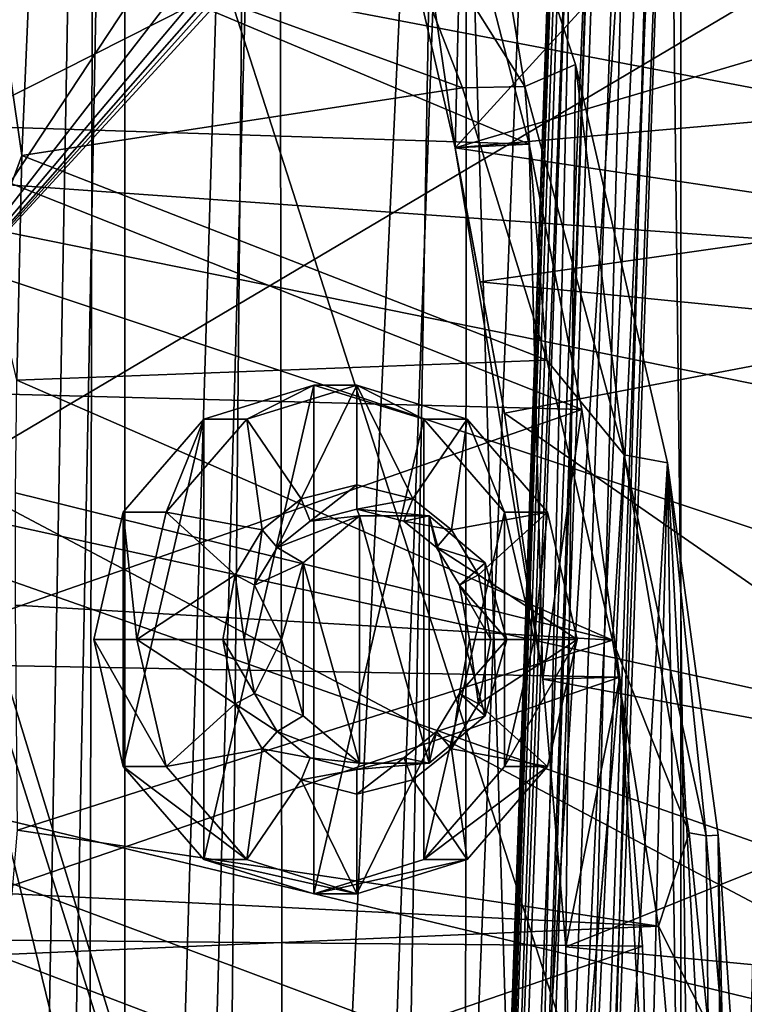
# Model space of a CAD drawing. Header units: metres. Extents: x 0 to 1004, y -708 to 0.
# Tile 20 of 116: x 65 to 128, y -326 to -241. Entities that reach past the tile are written whole.
import ezdxf

# ---------------------------------------------------------------- set-up
doc = ezdxf.new("R2010")
doc.units = ezdxf.units.M

msp = doc.modelspace()

# ---------------------------------------------------------------- linework, layer by layer
at = {"layer": 'top01'}
for points in [[(101.584862, -208.985672, 1605.95459), (99.175949, -202.210419, 1606.0177), (55.367943, -268.641602, 1607.164795)], [(55.367943, -268.641602, 1607.164795), (99.175949, -202.210419, 1606.0177), (57.383121, -236.252899, 1607.112061)], [(92.571938, -206.354126, 251.46524), (103.088409, -251.719864, 259.649841), (96.512947, -206.580002, 216.199951)], [(103.088409, -251.719864, 259.649841), (92.571938, -206.354126, 251.46524), (132.867233, -219.082504, 260.62207)], [(96.512947, -206.580002, 216.199951), (103.088409, -251.719864, 259.649841), (103.611565, -228.743729, 206.974854)], [(102.816063, -212.363678, 1605.922363), (101.584862, -208.985672, 1605.95459), (55.367943, -268.641602, 1607.164795)], [(55.367943, -268.641602, 1607.164795), (103.43734, -214.050598, 1605.906128), (102.816063, -212.363678, 1605.922363)], [(103.744637, -214.894913, 1605.898071), (103.43734, -214.050598, 1605.906128), (55.367943, -268.641602, 1607.164795)], [(104.054298, -215.706757, 1605.889893), (103.744637, -214.894913, 1605.898071), (55.367943, -268.641602, 1607.164795)], [(55.367943, -268.641602, 1607.164795), (111.197639, -451.194702, 1605.702881), (104.054298, -215.706757, 1605.889893)], [(104.054298, -215.706757, 1605.889893), (109.116486, -246.422714, 1574.934448), (94.852409, -223.780197, 1537.106445)], [(104.054298, -215.706757, 1605.889893), (113.478378, -244.519501, 1605.643188), (109.116486, -246.422714, 1574.934448)], [(111.197639, -451.194702, 1605.702881), (113.478378, -244.519501, 1605.643188), (104.054298, -215.706757, 1605.889893)], [(139.75119, -240.901047, 264.852875), (103.088409, -251.719864, 259.649841), (132.867233, -219.082504, 260.62207)], [(66.406555, -232.953735, 1521.412109), (94.852409, -223.780197, 1537.106445), (103.710945, -246.544617, 1543.920166)], [(109.116486, -246.422714, 1574.934448), (103.710945, -246.544617, 1543.920166), (94.852409, -223.780197, 1537.106445)], [(51.296307, -249.534851, 193.778091), (51.296307, -226.952499, 202.008636), (109.476715, -251.409836, 199.45929)], [(109.476715, -251.409836, 199.45929), (51.296307, -226.952499, 202.008636), (103.611565, -228.743729, 206.974854)], [(103.088409, -251.719864, 259.649841), (109.476715, -251.409836, 199.45929), (103.611565, -228.743729, 206.974854)], [(33.011452, -252.676178, 663.748535), (238.304123, -267.396332, 658.372742), (39.396584, -229.491959, 663.581299)], [(238.304123, -267.396332, 658.372742), (227.023026, -239.772797, 658.668152), (39.396584, -229.491959, 663.581299)], [(66.406555, -232.953735, 1521.412109), (65.590805, -252.389038, 1522.288574), (63.61451, -238.893158, 1495.561157)], [(65.590805, -252.389038, 1522.288574), (66.406555, -232.953735, 1521.412109), (103.710945, -246.544617, 1543.920166)], [(63.61451, -238.893158, 1495.561157), (65.590805, -252.389038, 1522.288574), (62.525673, -260.62915, 1496.831421)], [(103.088409, -251.719864, 259.649841), (139.75119, -240.901047, 264.852875), (141.671768, -248.382477, 266.11142)], [(113.478378, -244.519501, 1605.643188), (117.705803, -278.290344, 1578.631348), (109.116486, -246.422714, 1574.934448)], [(121.441628, -278.973145, 1605.43457), (113.478378, -244.519501, 1605.643188), (111.197639, -451.194702, 1605.702881)], [(113.478378, -244.519501, 1605.643188), (121.441628, -278.973145, 1605.43457), (117.705803, -278.290344, 1578.631348)], [(65.590805, -252.389038, 1522.288574), (103.710945, -246.544617, 1543.920166), (111.020706, -270.09375, 1549.50769)], [(111.020706, -270.09375, 1549.50769), (103.710945, -246.544617, 1543.920166), (109.116486, -246.422714, 1574.934448)], [(117.705803, -278.290344, 1578.631348), (111.020706, -270.09375, 1549.50769), (109.116486, -246.422714, 1574.934448)], [(143.880676, -257.837921, 267.066833), (103.088409, -251.719864, 259.649841), (141.671768, -248.382477, 266.11142)], [(114.047264, -274.353851, 193.665176), (51.296307, -272.694061, 187.347092), (51.296307, -249.534851, 193.778091)], [(114.047264, -274.353851, 193.665176), (51.296307, -249.534851, 193.778091), (109.476715, -251.409836, 199.45929)], [(103.088409, -251.719864, 259.649841), (110.650826, -297.696411, 252.851227), (109.476715, -251.409836, 199.45929)], [(105.245506, -263.32074, 259.723877), (107.340927, -274.693481, 257.258514), (103.088409, -251.719864, 259.649841)], [(107.340927, -274.693481, 257.258514), (110.650826, -297.696411, 252.851227), (103.088409, -251.719864, 259.649841)], [(105.245506, -263.32074, 259.723877), (103.088409, -251.719864, 259.649841), (143.880676, -257.837921, 267.066833)], [(110.650826, -297.696411, 252.851227), (114.047264, -274.353851, 193.665176), (109.476715, -251.409836, 199.45929)], [(250.152771, -325.1427, 658.0625), (33.011452, -252.676178, 663.748535), (28.079628, -276.362976, 663.877686)], [(250.152771, -325.1427, 658.0625), (246.014938, -295.936157, 658.170837), (33.011452, -252.676178, 663.748535)], [(246.014938, -295.936157, 658.170837), (238.304123, -267.396332, 658.372742), (33.011452, -252.676178, 663.748535)], [(65.590805, -252.389038, 1522.288574), (65.143303, -271.838989, 1523.105347), (62.525673, -260.62915, 1496.831421)], [(65.143303, -271.838989, 1523.105347), (65.590805, -252.389038, 1522.288574), (111.020706, -270.09375, 1549.50769)], [(145.861221, -267.353546, 266.250824), (105.245506, -263.32074, 259.723877), (143.880676, -257.837921, 267.066833)], [(107.340927, -274.693481, 257.258514), (105.245506, -263.32074, 259.723877), (145.861221, -267.353546, 266.250824)], [(151.405045, -305.286713, 258.910065), (107.340927, -274.693481, 257.258514), (145.861221, -267.353546, 266.250824)], [(111.197639, -451.194702, 1605.702881), (55.367943, -268.641602, 1607.164795), (54.825413, -272.53302, 1607.179077)], [(65.143303, -271.838989, 1523.105347), (111.020706, -270.09375, 1549.50769), (116.696571, -294.313019, 1553.763672)], [(116.696571, -294.313019, 1553.763672), (111.020706, -270.09375, 1549.50769), (117.705803, -278.290344, 1578.631348)], [(54.825413, -272.53302, 1607.179077), (53.597569, -276.264954, 1607.211182), (91.469261, -501.351715, 1606.219482)], [(103.813873, -472.642944, 1605.89624), (54.825413, -272.53302, 1607.179077), (91.469261, -501.351715, 1606.219482)], [(103.813873, -472.642944, 1605.89624), (111.197639, -451.194702, 1605.702881), (54.825413, -272.53302, 1607.179077)], [(65.044853, -281.567444, 1523.481567), (65.143303, -271.838989, 1523.105347), (116.696571, -294.313019, 1553.763672)], [(51.296307, -296.28479, 182.743942), (51.296307, -272.694061, 187.347092), (114.047264, -274.353851, 193.665176)], [(117.318123, -297.514587, 189.55072), (51.296307, -296.28479, 182.743942), (114.047264, -274.353851, 193.665176)], [(151.405045, -305.286713, 258.910065), (110.650826, -297.696411, 252.851227), (107.340927, -274.693481, 257.258514)], [(114.047264, -274.353851, 193.665176), (110.650826, -297.696411, 252.851227), (117.318123, -297.514587, 189.55072)], [(250.680878, -354.529572, 658.048645), (28.079628, -276.362976, 663.877686), (24.653843, -300.414276, 663.967346)], [(250.680878, -354.529572, 658.048645), (250.152771, -325.1427, 658.0625), (28.079628, -276.362976, 663.877686)], [(91.469261, -501.351715, 1606.219482), (53.597569, -276.264954, 1607.211182), (51.718082, -279.714722, 1607.260376)], [(123.315582, -310.99295, 1581.085083), (116.696571, -294.313019, 1553.763672), (117.705803, -278.290344, 1578.631348)], [(121.441628, -278.973145, 1605.43457), (124.780937, -311.242645, 1593.788086), (117.705803, -278.290344, 1578.631348)], [(117.705803, -278.290344, 1578.631348), (124.780937, -311.242645, 1593.788086), (123.315582, -310.99295, 1581.085083)], [(117.790001, -426.931763, 1605.530273), (121.441628, -278.973145, 1605.43457), (111.197639, -451.194702, 1605.702881)], [(117.790001, -426.931763, 1605.530273), (123.169411, -399.150696, 1605.389404), (121.441628, -278.973145, 1605.43457)], [(121.441628, -278.973145, 1605.43457), (125.827461, -311.197998, 1605.319824), (124.780937, -311.242645, 1593.788086)], [(123.169411, -399.150696, 1605.389404), (126.335762, -371.351807, 1605.306519), (121.441628, -278.973145, 1605.43457)], [(121.441628, -278.973145, 1605.43457), (126.335762, -371.351807, 1605.306519), (125.827461, -311.197998, 1605.319824)], [(44.18996, -517.303955, 1607.45752), (78.483421, -525.851563, 1606.55957), (51.718082, -279.714722, 1607.260376)], [(51.718082, -279.714722, 1607.260376), (78.483421, -525.851563, 1606.55957), (91.469261, -501.351715, 1606.219482)], [(116.696571, -294.313019, 1553.763672), (65.024246, -291.297363, 1523.83252), (65.044853, -281.567444, 1523.481567)], [(65.201218, -310.759064, 1524.44812), (65.024246, -291.297363, 1523.83252), (116.696571, -294.313019, 1553.763672)], [(120.661446, -319.063629, 1556.60083), (65.201218, -310.759064, 1524.44812), (116.696571, -294.313019, 1553.763672)], [(120.661446, -319.063629, 1556.60083), (116.696571, -294.313019, 1553.763672), (123.315582, -310.99295, 1581.085083)], [(51.296307, -320.161163, 179.980698), (51.296307, -296.28479, 182.743942), (117.318123, -297.514587, 189.55072)], [(119.281494, -320.800323, 187.092911), (51.296307, -320.161163, 179.980698), (117.318123, -297.514587, 189.55072)], [(110.650826, -297.696411, 252.851227), (112.641136, -320.836182, 250.212402), (117.318123, -297.514587, 189.55072)], [(112.641136, -320.836182, 250.212402), (110.650826, -297.696411, 252.851227), (151.405045, -305.286713, 258.910065)], [(117.318123, -297.514587, 189.55072), (112.641136, -320.836182, 250.212402), (113.310158, -344.186523, 249.327911)], [(113.310158, -344.186523, 249.327911), (113.310158, -344.302032, 249.327927), (117.318123, -297.514587, 189.55072)], [(113.310158, -344.302032, 249.327927), (119.936783, -344.30368, 186.274872), (117.318123, -297.514587, 189.55072)], [(117.318123, -297.514587, 189.55072), (119.936783, -344.30368, 186.274872), (119.281494, -320.800323, 187.092911)], [(24.653843, -300.414276, 663.967346), (22.769129, -324.685242, 664.016724), (247.61145, -383.768463, 658.129028)], [(247.61145, -383.768463, 658.129028), (250.680878, -354.529572, 658.048645), (24.653843, -300.414276, 663.967346)], [(152.820389, -324.671692, 257.013), (112.641136, -320.836182, 250.212402), (151.405045, -305.286713, 258.910065)], [(120.661446, -319.063629, 1556.60083), (64.733635, -316.247742, 1524.271606), (65.201218, -310.759064, 1524.44812)], [(124.980446, -327.550812, 1581.813232), (120.661446, -319.063629, 1556.60083), (123.315582, -310.99295, 1581.085083)], [(124.780937, -311.242645, 1593.788086), (124.980446, -327.550812, 1581.813232), (123.315582, -310.99295, 1581.085083)], [(125.827461, -311.197998, 1605.319824), (126.179573, -327.694305, 1594.173584), (124.780937, -311.242645, 1593.788086)], [(124.780937, -311.242645, 1593.788086), (126.179573, -327.694305, 1594.173584), (124.980446, -327.550812, 1581.813232)], [(125.827461, -311.197998, 1605.319824), (126.966606, -327.74707, 1605.289917), (126.179573, -327.694305, 1594.173584)], [(126.335762, -371.351807, 1605.306519), (126.966606, -327.74707, 1605.289917), (125.827461, -311.197998, 1605.319824)], [(63.336712, -321.529968, 1523.533569), (64.733635, -316.247742, 1524.271606), (120.661446, -319.063629, 1556.60083)], [(122.852272, -344.186859, 1557.948486), (63.336712, -321.529968, 1523.533569), (120.661446, -319.063629, 1556.60083)], [(122.852272, -344.186859, 1557.948486), (120.661446, -319.063629, 1556.60083), (124.980446, -327.550812, 1581.813232)], [(51.296307, -344.179352, 179.059677), (51.296307, -320.161163, 179.980698), (119.281494, -320.800323, 187.092911)], [(119.93737, -344.179352, 186.274139), (51.296307, -344.179352, 179.059677), (119.281494, -320.800323, 187.092911)], [(113.310158, -344.186523, 249.327911), (112.641136, -320.836182, 250.212402), (152.820389, -324.671692, 257.013)], [(119.936783, -344.30368, 186.274872), (119.93737, -344.179352, 186.274139), (119.281494, -320.800323, 187.092911)], [(61.215488, -326.476807, 1522.353882), (63.336712, -321.529968, 1523.533569), (122.852272, -344.186859, 1557.948486)], [(22.769129, -324.685242, 664.016724), (22.441832, -349.02713, 664.025269), (247.61145, -383.768463, 658.129028)], [(153.292374, -344.186554, 256.377838), (113.310158, -344.186523, 249.327911), (152.820389, -324.671692, 257.013)]]:
    msp.add_3dface(points, dxfattribs=at)
at = {"layer": 'top0123410'}
for points in [[(71.917648, -108.310646, 2112.649414), (61.497978, -80.844574, 2094.340576), (62.438717, -629.733337, 2096.331055)], [(74.453918, -111.251724, 2111.123535), (64.493927, -628.053406, 2093.727783), (64.21714, -84.262329, 2093.132324)], [(71.917648, -108.310646, 2112.649414), (62.438717, -629.733337, 2096.331055), (70.910423, -616.819275, 2111.159668)], [(85.591202, -133.342072, 2129.335449), (71.917648, -108.310646, 2112.649414), (70.910423, -616.819275, 2111.159668)], [(74.528259, -612.724854, 2111.231445), (64.493927, -628.053406, 2093.727783), (74.453918, -111.251724, 2111.123535)], [(87.78653, -135.652328, 2127.388916), (74.528259, -612.724854, 2111.231445), (74.453918, -111.251724, 2111.123535)], [(85.591202, -133.342072, 2129.335449), (70.910423, -616.819275, 2111.159668), (81.185699, -603.50061, 2124.563965)], [(102.249924, -155.053757, 2143.80835), (85.591202, -133.342072, 2129.335449), (81.185699, -603.50061, 2124.563965)], [(88.514267, -595.290283, 2128.132324), (74.528259, -612.724854, 2111.231445), (87.78653, -135.652328, 2127.388916)], [(104.082817, -156.892273, 2141.547363), (88.514267, -595.290283, 2128.132324), (87.78653, -135.652328, 2127.388916)], [(102.249924, -155.053757, 2143.80835), (81.185699, -603.50061, 2124.563965), (94.749832, -588.380432, 2137.897949)], [(111.516518, -164.3479, 2150.003662), (102.249924, -155.053757, 2143.80835), (94.749832, -588.380432, 2137.897949)], [(103.836098, -579.36731, 2141.366699), (88.514267, -595.290283, 2128.132324), (104.082817, -156.892273, 2141.547363)], [(122.609673, -173.853394, 2152.853516), (103.836098, -579.36731, 2141.366699), (104.082817, -156.892273, 2141.547363)], [(111.516518, -164.3479, 2150.003662), (94.749832, -588.380432, 2137.897949), (121.211578, -172.413788, 2155.380371)], [(94.749832, -588.380432, 2137.897949), (110.42141, -573.584229, 2149.328857), (121.211578, -172.413788, 2155.380371)], [(121.211578, -172.413788, 2155.380371), (110.42141, -573.584229, 2149.328857), (125.750542, -561.631348, 2157.554688)], [(125.750542, -561.631348, 2157.554688), (131.326553, -179.270859, 2159.951416), (121.211578, -172.413788, 2155.380371)], [(122.587105, -563.486084, 2152.842285), (103.836098, -579.36731, 2141.366699), (122.609673, -173.853394, 2152.853516)], [(132.496857, -180.556198, 2157.321777), (122.587105, -563.486084, 2152.842285), (122.609673, -173.853394, 2152.853516)], [(141.638123, -184.808121, 2163.642578), (131.326553, -179.270859, 2159.951416), (125.750542, -561.631348, 2157.554688)], [(122.587105, -563.486084, 2152.842285), (132.496857, -180.556198, 2157.321777), (142.576218, -185.968872, 2160.929688)], [(142.98912, -551.227539, 2164.058594), (141.638123, -184.808121, 2163.642578), (125.750542, -561.631348, 2157.554688)], [(142.541962, -550.832275, 2160.918945), (122.587105, -563.486084, 2152.842285), (142.576218, -185.968872, 2160.929688)]]:
    msp.add_3dface(points, dxfattribs=at)
at = {"layer": 'top0123414'}
for points in [[(100.005402, -554.440857, 1629.289795), (113.965202, -154.68454, 1629.289795), (102.319984, -494.485138, 1628.775024)], [(113.965202, -154.68454, 1629.289795), (100.005402, -554.440857, 1629.289795), (100.873116, -554.471191, 1634.213867)], [(114.832909, -154.714844, 1634.213867), (113.965202, -154.68454, 1629.289795), (100.873116, -554.471191, 1634.213867)], [(114.832909, -154.714844, 1634.213867), (100.873116, -554.471191, 1634.213867), (105.56871, -554.635132, 1635.92395)], [(113.965202, -154.68454, 1629.289795), (112.091843, -214.655701, 1628.775024), (102.319984, -494.485138, 1628.775024)], [(103.83329, -554.574524, 1626.075806), (117.793091, -154.818207, 1626.075806), (122.488686, -154.982193, 1627.786011)], [(103.83329, -554.574524, 1626.075806), (115.15416, -214.762634, 1626.203857), (117.793091, -154.818207, 1626.075806)], [(108.528893, -554.738525, 1627.786011), (103.83329, -554.574524, 1626.075806), (122.488686, -154.982193, 1627.786011)], [(119.528511, -154.878815, 1635.92395), (114.832909, -154.714844, 1634.213867), (105.56871, -554.635132, 1635.92395)], [(119.528511, -154.878815, 1635.92395), (105.56871, -554.635132, 1635.92395), (109.396599, -554.768799, 1632.709961)], [(108.528893, -554.738525, 1627.786011), (122.488686, -154.982193, 1627.786011), (123.3564, -155.012482, 1632.709961)], [(123.3564, -155.012482, 1632.709961), (119.528511, -154.878815, 1635.92395), (109.396599, -554.768799, 1632.709961)], [(109.396599, -554.768799, 1632.709961), (108.528893, -554.738525, 1627.786011), (123.3564, -155.012482, 1632.709961)], [(102.319984, -494.485138, 1628.775024), (112.091843, -214.655701, 1628.775024), (102.680679, -493.08316, 1628.235474)], [(102.680679, -493.08316, 1628.235474), (112.091843, -214.655701, 1628.775024), (112.353745, -216.079514, 1628.235474)], [(105.382301, -494.592072, 1626.203857), (103.652817, -492.530487, 1627.169678), (115.15416, -214.762634, 1626.203857)], [(115.15416, -214.762634, 1626.203857), (103.652817, -492.530487, 1627.169678), (113.285065, -216.698578, 1627.169678)], [(103.83329, -554.574524, 1626.075806), (105.382301, -494.592072, 1626.203857), (115.15416, -214.762634, 1626.203857)], [(113.285065, -216.698578, 1627.169678), (102.680679, -493.08316, 1628.235474), (112.353745, -216.079514, 1628.235474)], [(103.652817, -492.530487, 1627.169678), (102.680679, -493.08316, 1628.235474), (113.285065, -216.698578, 1627.169678)]]:
    msp.add_3dface(points, dxfattribs=at)
at = {"layer": 'top0123428'}
for points in [[(85.048401, -275.194305, 1526.890869), (81.325867, -275.194305, 1533.338501), (90.85215, -272.246857, 1538.838501)], [(90.85215, -272.246857, 1538.838501), (81.325867, -313.299408, 1533.338501), (90.85215, -316.246857, 1538.838501)], [(90.85215, -272.246857, 1538.838501), (81.325867, -275.194305, 1533.338501), (81.325867, -313.299408, 1533.338501)], [(85.048401, -275.194305, 1526.890869), (94.574684, -272.246857, 1532.390869), (89.744209, -282.085419, 1529.601929)], [(94.574684, -272.246857, 1532.390869), (85.048401, -275.194305, 1526.890869), (90.85215, -272.246857, 1538.838501)], [(89.744209, -282.085419, 1529.601929), (94.574684, -272.246857, 1532.390869), (94.574684, -280.86731, 1532.390869)], [(94.574684, -272.246857, 1532.390869), (90.85215, -272.246857, 1538.838501), (100.378426, -275.194305, 1544.338501)], [(100.378426, -275.194305, 1544.338501), (90.85215, -272.246857, 1538.838501), (90.85215, -316.246857, 1538.838501)], [(94.574684, -272.246857, 1532.390869), (99.405159, -282.085419, 1535.179688), (94.574684, -280.86731, 1532.390869)], [(94.574684, -272.246857, 1532.390869), (104.100967, -275.194305, 1537.890869), (99.405159, -282.085419, 1535.179688)], [(104.100967, -275.194305, 1537.890869), (94.574684, -272.246857, 1532.390869), (100.378426, -275.194305, 1544.338501)], [(78.074684, -283.246857, 1522.864502), (74.352142, -283.246857, 1529.312134), (81.325867, -275.194305, 1533.338501)], [(81.325867, -275.194305, 1533.338501), (74.352142, -305.246857, 1529.312134), (81.325867, -313.299408, 1533.338501)], [(81.325867, -275.194305, 1533.338501), (74.352142, -283.246857, 1529.312134), (74.352142, -305.246857, 1529.312134)], [(78.074684, -283.246857, 1522.864502), (85.048401, -275.194305, 1526.890869), (86.381432, -284.786102, 1527.6604)], [(85.048401, -275.194305, 1526.890869), (78.074684, -283.246857, 1522.864502), (81.325867, -275.194305, 1533.338501)], [(86.381432, -284.786102, 1527.6604), (85.048401, -275.194305, 1526.890869), (89.744209, -282.085419, 1529.601929)], [(100.378426, -275.194305, 1544.338501), (90.85215, -316.246857, 1538.838501), (100.378426, -313.299408, 1544.338501)], [(104.100967, -275.194305, 1537.890869), (102.767944, -284.786102, 1537.121216), (99.405159, -282.085419, 1535.179688)], [(104.100967, -275.194305, 1537.890869), (100.378426, -275.194305, 1544.338501), (107.35215, -283.246857, 1548.364746)], [(107.35215, -283.246857, 1548.364746), (100.378426, -275.194305, 1544.338501), (100.378426, -313.299408, 1544.338501)], [(104.100967, -275.194305, 1537.890869), (111.074692, -283.246857, 1541.917114), (102.767944, -284.786102, 1537.121216)], [(111.074692, -283.246857, 1541.917114), (104.100967, -275.194305, 1537.890869), (107.35215, -283.246857, 1548.364746)], [(90.522324, -284.011261, 1530.05127), (89.744209, -282.085419, 1529.601929), (94.574684, -280.86731, 1532.390869)], [(94.574669, -282.992401, 1532.390869), (90.522324, -284.011261, 1530.05127), (94.574684, -280.86731, 1532.390869)], [(94.574669, -282.992401, 1532.390869), (94.574684, -280.86731, 1532.390869), (99.405159, -282.085419, 1535.179688)], [(87.682762, -286.288757, 1528.411743), (86.381432, -284.786102, 1527.6604), (89.744209, -282.085419, 1529.601929)], [(90.522324, -284.011261, 1530.05127), (87.682762, -286.288757, 1528.411743), (89.744209, -282.085419, 1529.601929)], [(98.627014, -284.011261, 1534.730469), (94.574669, -282.992401, 1532.390869), (99.405159, -282.085419, 1535.179688)], [(98.627014, -284.011261, 1534.730469), (99.405159, -282.085419, 1535.179688), (102.767944, -284.786102, 1537.121216)], [(75.522125, -294.246857, 1521.390869), (71.799583, -294.246857, 1527.838501), (74.352142, -283.246857, 1529.312134)], [(74.352142, -283.246857, 1529.312134), (71.799583, -294.246857, 1527.838501), (74.352142, -305.246857, 1529.312134)], [(78.074684, -283.246857, 1522.864502), (75.522125, -294.246857, 1521.390869), (74.352142, -283.246857, 1529.312134)], [(75.522125, -294.246857, 1521.390869), (78.074684, -283.246857, 1522.864502), (84.042572, -288.669098, 1526.310059)], [(84.042572, -288.669098, 1526.310059), (78.074684, -283.246857, 1522.864502), (86.381432, -284.786102, 1527.6604)], [(90.522324, -284.011261, 1530.05127), (94.792442, -283.548248, 1525.061279), (87.682762, -286.288757, 1528.411743)], [(94.792442, -283.548248, 1525.061279), (89.921402, -287.634735, 1522.249023), (87.682762, -286.288757, 1528.411743)], [(94.792442, -304.945465, 1525.061279), (89.921402, -287.634735, 1522.249023), (94.792442, -283.548248, 1525.061279)], [(94.792442, -283.548248, 1525.061279), (90.522324, -284.011261, 1530.05127), (94.574669, -282.992401, 1532.390869)], [(100.813385, -283.548248, 1528.537476), (94.574669, -282.992401, 1532.390869), (98.627014, -284.011261, 1534.730469)], [(100.813385, -283.548248, 1528.537476), (94.792442, -283.548248, 1525.061279), (94.574669, -282.992401, 1532.390869)], [(100.813385, -304.945465, 1528.537476), (94.792442, -283.548248, 1525.061279), (100.813385, -283.548248, 1528.537476)], [(100.813385, -304.945465, 1528.537476), (94.792442, -304.945465, 1525.061279), (94.792442, -283.548248, 1525.061279)], [(101.466583, -286.288757, 1536.369873), (100.813385, -283.548248, 1528.537476), (98.627014, -284.011261, 1534.730469)], [(107.35215, -283.246857, 1548.364746), (100.378426, -313.299408, 1544.338501), (107.35215, -305.246857, 1548.364746)], [(105.684425, -287.634735, 1531.349731), (100.813385, -283.548248, 1528.537476), (101.466583, -286.288757, 1536.369873)], [(105.684425, -300.858948, 1531.349731), (100.813385, -283.548248, 1528.537476), (105.684425, -287.634735, 1531.349731)], [(105.684425, -300.858948, 1531.349731), (100.813385, -304.945465, 1528.537476), (100.813385, -283.548248, 1528.537476)], [(111.074692, -283.246857, 1541.917114), (105.106796, -288.669098, 1538.471558), (102.767944, -284.786102, 1537.121216)], [(111.074692, -283.246857, 1541.917114), (113.627251, -294.246857, 1543.390869), (105.106796, -288.669098, 1538.471558)], [(111.074692, -283.246857, 1541.917114), (107.35215, -283.246857, 1548.364746), (109.904709, -294.246857, 1549.838501)], [(109.904709, -294.246857, 1549.838501), (107.35215, -283.246857, 1548.364746), (107.35215, -305.246857, 1548.364746)], [(113.627251, -294.246857, 1543.390869), (111.074692, -283.246857, 1541.917114), (109.904709, -294.246857, 1549.838501)], [(101.466583, -286.288757, 1536.369873), (98.627014, -284.011261, 1534.730469), (102.767944, -284.786102, 1537.121216)], [(85.710396, -289.567596, 1527.273071), (84.042572, -288.669098, 1526.310059), (86.381432, -284.786102, 1527.6604)], [(87.682762, -286.288757, 1528.411743), (85.710396, -289.567596, 1527.273071), (86.381432, -284.786102, 1527.6604)], [(101.466583, -286.288757, 1536.369873), (102.767944, -284.786102, 1537.121216), (105.106796, -288.669098, 1538.471558)], [(87.682762, -286.288757, 1528.411743), (89.921402, -287.634735, 1522.249023), (85.710396, -289.567596, 1527.273071)], [(103.43895, -289.567596, 1537.508667), (101.466583, -286.288757, 1536.369873), (105.106796, -288.669098, 1538.471558)], [(103.43895, -289.567596, 1537.508667), (105.684425, -287.634735, 1531.349731), (101.466583, -286.288757, 1536.369873)], [(89.921402, -287.634735, 1522.249023), (88.056282, -294.246857, 1521.172119), (85.710396, -289.567596, 1527.273071)], [(89.921402, -300.858948, 1522.249023), (88.056282, -294.246857, 1521.172119), (89.921402, -287.634735, 1522.249023)], [(94.792442, -304.945465, 1525.061279), (89.921402, -300.858948, 1522.249023), (89.921402, -287.634735, 1522.249023)], [(107.544991, -294.246857, 1532.42395), (105.684425, -287.634735, 1531.349731), (103.43895, -289.567596, 1537.508667)], [(107.544991, -294.246857, 1532.42395), (105.684425, -300.858948, 1531.349731), (105.684425, -287.634735, 1531.349731)], [(82.987671, -294.246857, 1525.70105), (75.522125, -294.246857, 1521.390869), (84.042572, -288.669098, 1526.310059)], [(84.828033, -294.246857, 1526.763672), (82.987671, -294.246857, 1525.70105), (84.042572, -288.669098, 1526.310059)], [(85.710396, -289.567596, 1527.273071), (84.828033, -294.246857, 1526.763672), (84.042572, -288.669098, 1526.310059)], [(103.43895, -289.567596, 1537.508667), (105.106796, -288.669098, 1538.471558), (106.161697, -294.246857, 1539.080566)], [(113.627251, -294.246857, 1543.390869), (106.161697, -294.246857, 1539.080566), (105.106796, -288.669098, 1538.471558)], [(85.710396, -289.567596, 1527.273071), (88.056282, -294.246857, 1521.172119), (84.828033, -294.246857, 1526.763672)], [(104.321304, -294.246857, 1538.018066), (103.43895, -289.567596, 1537.508667), (106.161697, -294.246857, 1539.080566)], [(104.321304, -294.246857, 1538.018066), (107.544991, -294.246857, 1532.42395), (103.43895, -289.567596, 1537.508667)], [(74.352142, -305.246857, 1529.312134), (71.799583, -294.246857, 1527.838501), (78.074684, -305.246857, 1522.864502)], [(71.799583, -294.246857, 1527.838501), (75.522125, -294.246857, 1521.390869), (78.074684, -305.246857, 1522.864502)], [(78.074684, -305.246857, 1522.864502), (75.522125, -294.246857, 1521.390869), (84.042572, -299.824615, 1526.310059)], [(75.522125, -294.246857, 1521.390869), (82.987671, -294.246857, 1525.70105), (84.042572, -299.824615, 1526.310059)], [(84.042572, -299.824615, 1526.310059), (82.987671, -294.246857, 1525.70105), (85.710396, -298.926086, 1527.273071)], [(82.987671, -294.246857, 1525.70105), (84.828033, -294.246857, 1526.763672), (85.710396, -298.926086, 1527.273071)], [(85.710396, -298.926086, 1527.273071), (84.828033, -294.246857, 1526.763672), (88.056282, -294.246857, 1521.172119)], [(89.921402, -300.858948, 1522.249023), (85.710396, -298.926086, 1527.273071), (88.056282, -294.246857, 1521.172119)], [(105.106796, -299.824615, 1538.471558), (103.43895, -298.926086, 1537.508667), (104.321304, -294.246857, 1538.018066)], [(104.321304, -294.246857, 1538.018066), (103.43895, -298.926086, 1537.508667), (107.544991, -294.246857, 1532.42395)], [(103.43895, -298.926086, 1537.508667), (105.684425, -300.858948, 1531.349731), (107.544991, -294.246857, 1532.42395)], [(106.161697, -294.246857, 1539.080566), (105.106796, -299.824615, 1538.471558), (104.321304, -294.246857, 1538.018066)], [(111.074692, -305.246857, 1541.917114), (105.106796, -299.824615, 1538.471558), (113.627251, -294.246857, 1543.390869)], [(105.106796, -299.824615, 1538.471558), (106.161697, -294.246857, 1539.080566), (113.627251, -294.246857, 1543.390869)], [(109.904709, -294.246857, 1549.838501), (107.35215, -305.246857, 1548.364746), (113.627251, -294.246857, 1543.390869)], [(107.35215, -305.246857, 1548.364746), (111.074692, -305.246857, 1541.917114), (113.627251, -294.246857, 1543.390869)], [(84.042572, -299.824615, 1526.310059), (85.710396, -298.926086, 1527.273071), (87.682762, -302.204956, 1528.411743)], [(87.682762, -302.204956, 1528.411743), (85.710396, -298.926086, 1527.273071), (89.921402, -300.858948, 1522.249023)], [(102.767944, -303.707611, 1537.121216), (101.466583, -302.204956, 1536.369873), (103.43895, -298.926086, 1537.508667)], [(103.43895, -298.926086, 1537.508667), (101.466583, -302.204956, 1536.369873), (105.684425, -300.858948, 1531.349731)], [(105.106796, -299.824615, 1538.471558), (102.767944, -303.707611, 1537.121216), (103.43895, -298.926086, 1537.508667)], [(78.074684, -305.246857, 1522.864502), (84.042572, -299.824615, 1526.310059), (86.381432, -303.707611, 1527.6604)], [(86.381432, -303.707611, 1527.6604), (84.042572, -299.824615, 1526.310059), (87.682762, -302.204956, 1528.411743)], [(102.767944, -303.707611, 1537.121216), (105.106796, -299.824615, 1538.471558), (111.074692, -305.246857, 1541.917114)], [(94.792442, -304.945465, 1525.061279), (87.682762, -302.204956, 1528.411743), (89.921402, -300.858948, 1522.249023)], [(101.466583, -302.204956, 1536.369873), (100.813385, -304.945465, 1528.537476), (105.684425, -300.858948, 1531.349731)], [(86.381432, -303.707611, 1527.6604), (87.682762, -302.204956, 1528.411743), (90.522324, -304.482452, 1530.05127)], [(94.792442, -304.945465, 1525.061279), (90.522324, -304.482452, 1530.05127), (87.682762, -302.204956, 1528.411743)], [(99.405159, -306.408295, 1535.179688), (98.627014, -304.482452, 1534.730469), (101.466583, -302.204956, 1536.369873)], [(101.466583, -302.204956, 1536.369873), (98.627014, -304.482452, 1534.730469), (100.813385, -304.945465, 1528.537476)], [(102.767944, -303.707611, 1537.121216), (99.405159, -306.408295, 1535.179688), (101.466583, -302.204956, 1536.369873)], [(85.048401, -313.299408, 1526.890869), (78.074684, -305.246857, 1522.864502), (86.381432, -303.707611, 1527.6604)], [(85.048401, -313.299408, 1526.890869), (86.381432, -303.707611, 1527.6604), (89.744209, -306.408295, 1529.601929)], [(89.744209, -306.408295, 1529.601929), (86.381432, -303.707611, 1527.6604), (90.522324, -304.482452, 1530.05127)], [(99.405159, -306.408295, 1535.179688), (102.767944, -303.707611, 1537.121216), (104.100967, -313.299408, 1537.890869)], [(104.100967, -313.299408, 1537.890869), (102.767944, -303.707611, 1537.121216), (111.074692, -305.246857, 1541.917114)], [(89.744209, -306.408295, 1529.601929), (90.522324, -304.482452, 1530.05127), (94.574669, -305.501312, 1532.390869)], [(94.574669, -305.501312, 1532.390869), (90.522324, -304.482452, 1530.05127), (94.792442, -304.945465, 1525.061279)], [(94.574684, -307.626373, 1532.390869), (94.574669, -305.501312, 1532.390869), (98.627014, -304.482452, 1534.730469)], [(98.627014, -304.482452, 1534.730469), (94.574669, -305.501312, 1532.390869), (100.813385, -304.945465, 1528.537476)], [(99.405159, -306.408295, 1535.179688), (94.574684, -307.626373, 1532.390869), (98.627014, -304.482452, 1534.730469)], [(81.325867, -313.299408, 1533.338501), (74.352142, -305.246857, 1529.312134), (85.048401, -313.299408, 1526.890869)], [(74.352142, -305.246857, 1529.312134), (78.074684, -305.246857, 1522.864502), (85.048401, -313.299408, 1526.890869)], [(94.574684, -307.626373, 1532.390869), (89.744209, -306.408295, 1529.601929), (94.574669, -305.501312, 1532.390869)], [(100.813385, -304.945465, 1528.537476), (94.574669, -305.501312, 1532.390869), (94.792442, -304.945465, 1525.061279)], [(107.35215, -305.246857, 1548.364746), (100.378426, -313.299408, 1544.338501), (111.074692, -305.246857, 1541.917114)], [(100.378426, -313.299408, 1544.338501), (104.100967, -313.299408, 1537.890869), (111.074692, -305.246857, 1541.917114)], [(94.574684, -316.246857, 1532.390869), (85.048401, -313.299408, 1526.890869), (89.744209, -306.408295, 1529.601929)], [(89.744209, -306.408295, 1529.601929), (94.574684, -307.626373, 1532.390869), (94.574684, -316.246857, 1532.390869)], [(94.574684, -307.626373, 1532.390869), (99.405159, -306.408295, 1535.179688), (94.574684, -316.246857, 1532.390869)], [(94.574684, -316.246857, 1532.390869), (99.405159, -306.408295, 1535.179688), (104.100967, -313.299408, 1537.890869)], [(90.85215, -316.246857, 1538.838501), (81.325867, -313.299408, 1533.338501), (94.574684, -316.246857, 1532.390869)], [(81.325867, -313.299408, 1533.338501), (85.048401, -313.299408, 1526.890869), (94.574684, -316.246857, 1532.390869)], [(100.378426, -313.299408, 1544.338501), (90.85215, -316.246857, 1538.838501), (104.100967, -313.299408, 1537.890869)], [(90.85215, -316.246857, 1538.838501), (94.574684, -316.246857, 1532.390869), (104.100967, -313.299408, 1537.890869)]]:
    msp.add_3dface(points, dxfattribs=at)
at = {"layer": 'top0123459'}
for points in [[(994.049377, -10, 90), (217.024673, -653.266907, 90), (10, -10, 90)], [(217.024673, -653.266907, 90), (10, -694.05426, 90), (10, -10, 90)], [(60.485558, -249.360291, 113.985519), (59.186348, -280.118225, 113.448639), (406.116364, -74.810768, 117.032295)], [(406.116364, -74.810768, 117.032295), (59.186348, -280.118225, 113.448639), (489.911316, -508.234344, 109.46685)], [(62.34153, -218.630936, 114.521904), (60.485558, -249.360291, 113.985519), (406.116364, -74.810768, 117.032295)], [(59.186348, -280.118225, 113.448639), (58.259731, -341.679382, 112.374084), (489.911316, -508.234344, 109.46685)]]:
    msp.add_3dface(points, dxfattribs=at)

doc.saveas('drawing.dxf')
